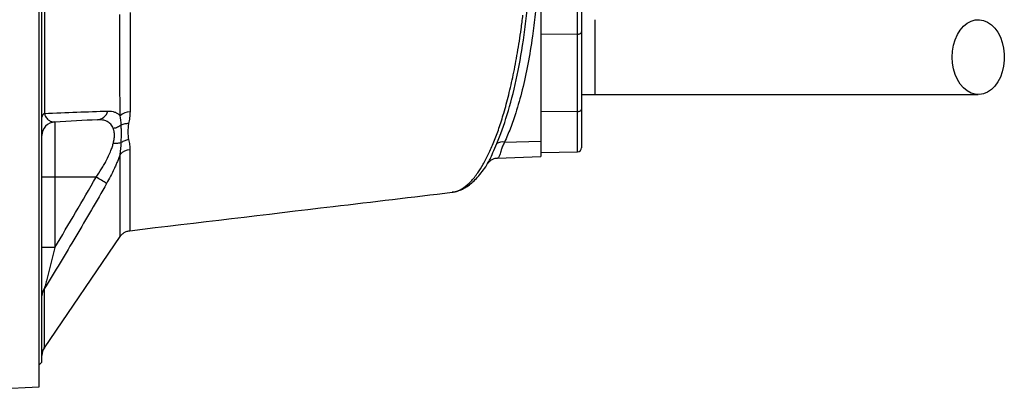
# Model space of a CAD drawing. Header units: millimetres. Extents: x 1645 to 4506, y 2573 to 3631.
# Tile 8 of 10: x 3784 to 4506, y 2761 to 3040. Entities that reach past the tile are written whole.
import ezdxf

# ---------------------------------------------------------------- set-up
doc = ezdxf.new("R2010")
doc.units = ezdxf.units.MM
doc.header["$LTSCALE"] = 2

msp = doc.modelspace()

# ---------------------------------------------------------------- linework, layer by layer
at = {"color": 7, "linetype": 'Continuous', "lineweight": 25}
for p, q in [((3797.94, 2770.48), (3797.94, 3502.46)), ((3799.94, 2788.47), (3799.94, 3484.47)), ((4165.94, 3074.8), (4165.94, 2950.88)), ((4195.94, 3070.47), (4195.94, 3031.06)), ((4205.94, 2984.97), (4205.94, 3039.97)), ((4192.99, 3029.34), (4165.94, 3029.07)), ((4192.99, 2972.59), (4192.99, 3029.34)), ((4195.94, 3031.06), (4195.94, 2974.31)), ((4195.94, 2984.97), (4205.94, 2984.97)), ((4192.99, 2972.59), (4165.94, 2972.32)), ((4195.94, 2974.31), (4195.94, 2945.94)), ((3809.42, 2964.83), (3809.42, 2924.34)), ((4139.41, 2950.1), (4165.94, 2950.88)), ((4165.94, 2950.88), (4165.94, 2939.49)), ((4165.94, 2942.47), (4192.99, 2942.94)), ((4134.11, 2938.38), (4165.94, 2939.49)), ((3809.42, 2924.34), (3799.94, 2924.34)), ((3839.7, 2924.34), (3809.42, 2924.34)), ((3809.42, 2924.34), (3809.42, 2872.69)), ((3801.74, 2799.11), (3857.4, 2880.77)), ((3809.42, 2872.69), (3799.94, 2872.69)), ((3797.94, 2786.47), (3799.94, 2788.47)), ((3615.21, 2761.21), (3797.94, 2770.48))]:
    msp.add_line(p, q, dxfattribs=at)
at = {"color": 8, "linetype": 'Continuous', "lineweight": 25}
for p, q in [((4192.99, 3029.34), (4192.99, 3070.47)), ((4192.99, 2942.94), (4192.99, 2972.59))]:
    msp.add_line(p, q, dxfattribs=at)
at = {"color": 7, "linetype": 'Continuous', "lineweight": 25, "flags": 128}
for points in [[(4467.83, 3012.47), (4468.07, 3016.88), (4468.81, 3021.18), (4470.02, 3025.25), (4471.67, 3028.99), (4473.71, 3032.3), (4476.09, 3035.1), (4478.76, 3037.31), (4481.64, 3038.88), (4484.66, 3039.77), (4487.74, 3039.95), (4490.8, 3039.41), (4493.75, 3038.18), (4496.54, 3036.28), (4499.07, 3033.77), (4501.29, 3030.7), (4503.14, 3027.17), (4504.58, 3023.25), (4505.55, 3019.05), (4506.05, 3014.68), (4506.05, 3010.26), (4505.55, 3005.89), (4504.58, 3001.69), (4503.14, 2997.77), (4501.29, 2994.23), (4499.07, 2991.17), (4496.54, 2988.65), (4493.75, 2986.76), (4490.8, 2985.52), (4487.74, 2984.99), (4484.66, 2985.17), (4481.64, 2986.05), (4478.76, 2987.62), (4476.09, 2989.84), (4473.71, 2992.64), (4471.67, 2995.95), (4470.02, 2999.69), (4468.81, 3003.76), (4468.07, 3008.06), (4467.83, 3012.47)], [(4192.99, 3029.34), (4193.57, 3029.38), (4194.12, 3029.48), (4194.63, 3029.64), (4195.08, 3029.86), (4195.45, 3030.12), (4195.72, 3030.41), (4195.88, 3030.73), (4195.94, 3031.06)], [(4192.99, 2972.59), (4193.57, 2972.63), (4194.12, 2972.73), (4194.63, 2972.89), (4195.08, 2973.1), (4195.45, 2973.36), (4195.72, 2973.66), (4195.88, 2973.98), (4195.94, 2974.31)]]:
    msp.add_lwpolyline(points, dxfattribs=at)
at = {"color": 7, "linetype": 'Continuous', "lineweight": 25}
for centre, radius, start, end in [((3803.58, 2967.98), 3.65, 119.08242, 174.62181), ((3839.85, 2975.19), 8.76, 275.25918, 344.78109), ((3864.89, 2960.58), 11.72, 91.47577, 130.62111), ((3809.94, 2954.85), 10, 93, 180), ((4138.3, 2940.42), 9.74, 83.50281, 118.65819), ((3865.1, 2933.55), 10.83, 92.93881, 136.02701), ((4192.94, 2945.94), 3, 271, 0), ((3755.13, 2773.8), 172.66, 57.69793, 60.67351), ((3807.91, 2837.25), 7.97, 141.19378, 179.59857), ((3809.94, 2793.38), 10, 145.03574, 179.99839)]:
    msp.add_arc(centre, radius, start, end, dxfattribs=at)
for points, knots in [([(3801.8, 3301.76), (3801.81, 3289.12), (3801.82, 3276.16), (3801.84, 3249.62), (3801.84, 3236.05), (3801.85, 3215.22), (3801.86, 3208.2), (3801.86, 3197.55), (3801.86, 3193.98), (3801.86, 3186.84), (3801.86, 3183.27), (3801.87, 3165.42), (3801.87, 3151.13), (3801.87, 3122.54), (3801.87, 3108.23), (3801.86, 3086.76), (3801.86, 3079.59), (3801.86, 3065.36), (3801.85, 3058.28), (3801.84, 3037.31), (3801.84, 3023.64), (3801.82, 3003.59), (3801.82, 2996.99), (3801.81, 2987.2), (3801.81, 2983.95), (3801.81, 2977.52), (3801.8, 2974.33), (3801.8, 2971.17)], [0, 0, 0, 0, 0.125, 0.125, 0.25, 0.25, 0.3125, 0.3125, 0.34375, 0.34375, 0.375, 0.375, 0.5, 0.5, 0.625, 0.625, 0.6875, 0.6875, 0.75, 0.75, 0.875, 0.875, 0.9375, 0.9375, 0.96875, 0.96875, 1, 1, 1, 1]), ([(4133.63, 2948.97), (4136.36, 2955.31), (4138.93, 2962.4), (4143.74, 2978.14), (4145.93, 2986.64), (4149.89, 3004.86), (4151.66, 3014.59), (4153.58, 3027.56), (4153.96, 3030.19), (4154.66, 3035.49), (4155, 3038.16), (4155.95, 3046.24), (4156.52, 3051.71), (4157.03, 3057.27)], [0, 0, 0, 0, 0.25, 0.25, 0.5, 0.5, 0.75, 0.75, 0.8125, 0.8125, 0.875, 0.875, 1, 1, 1, 1]), ([(3857.26, 2969.48), (3857.25, 2972.23), (3857.25, 2975.04), (3857.24, 2980.75), (3857.23, 2983.66), (3857.22, 2992.47), (3857.21, 2998.51), (3857.19, 3010.88), (3857.18, 3017.22), (3857.17, 3030.21), (3857.16, 3036.86), (3857.15, 3043.66)], [0, 0, 0, 0, 0.125, 0.125, 0.25, 0.25, 0.5, 0.5, 0.75, 0.75, 1, 1, 1, 1]), ([(3864.69, 3045.24), (3864.69, 3038.54), (3864.68, 3032), (3864.66, 3019.23), (3864.65, 3012.99), (3864.63, 3000.83), (3864.62, 2994.9), (3864.61, 2986.23), (3864.61, 2983.38), (3864.6, 2977.76), (3864.59, 2975.01), (3864.59, 2972.3)], [0, 0, 0, 0, 0.25, 0.25, 0.5, 0.5, 0.75, 0.75, 0.875, 0.875, 1, 1, 1, 1]), ([(4205.94, 2984.97), (4211.01, 2984.97), (4221.55, 2984.97), (4237.96, 2984.97), (4255.59, 2984.97), (4272.92, 2984.97), (4289.74, 2984.97), (4305.83, 2984.97), (4322.33, 2984.97), (4339.83, 2984.97), (4358.1, 2984.97), (4376.95, 2984.97), (4395.58, 2984.97), (4413.94, 2984.97), (4432.1, 2984.97), (4450.25, 2984.97), (4468.54, 2984.97), (4480.75, 2984.97), (4486.97, 2984.97)], [0, 0, 0, 0, 0.045521, 0.094717, 0.147611, 0.204275, 0.251456, 0.300858, 0.352419, 0.406213, 0.470225, 0.53729, 0.607172, 0.679907, 0.755587, 0.834151, 0.915609, 1, 1, 1, 1]), ([(3801.8, 2971.17), (3809.84, 2971.49), (3817.77, 2971.8), (3833.31, 2972.38), (3840.92, 2972.64), (3848.31, 2972.89)], [0, 0, 0, 0, 0.5, 0.5, 1, 1, 1, 1]), ([(3801.8, 2971.17), (3801.92, 2970.7), (3802.05, 2970.29), (3802.32, 2969.57), (3802.47, 2969.25), (3802.91, 2968.39), (3803.22, 2967.93), (3803.85, 2967.14), (3804.17, 2966.82), (3804.82, 2966.26), (3805.14, 2966.02), (3806.12, 2965.42), (3806.78, 2965.17), (3808.1, 2964.85), (3808.76, 2964.8), (3809.42, 2964.83)], [0, 0, 0, 0, 0.0625, 0.0625, 0.125, 0.125, 0.25, 0.25, 0.375, 0.375, 0.5, 0.5, 0.75, 0.75, 1, 1, 1, 1]), ([(3848.31, 2972.89), (3850.1, 2972.95), (3851.76, 2972.72), (3854.02, 2971.88), (3854.74, 2971.52), (3855.74, 2970.85), (3856.06, 2970.61), (3856.68, 2970.07), (3856.98, 2969.79), (3857.26, 2969.48)], [0, 0, 0, 0, 0.5, 0.5, 0.75, 0.75, 0.875, 0.875, 1, 1, 1, 1]), ([(3864.59, 2972.3), (3864.59, 2970.83), (3864.47, 2969.37), (3864.09, 2966.48), (3863.83, 2965.05), (3863.57, 2963.64)], [0, 0, 0, 0, 0.5, 0.5, 1, 1, 1, 1]), ([(3852.27, 2960.09), (3852.05, 2960.7), (3851.78, 2961.27), (3851.16, 2962.3), (3850.81, 2962.76), (3850.05, 2963.61), (3849.63, 2963.99), (3848.73, 2964.67), (3848.24, 2964.97), (3846.72, 2965.74), (3845.61, 2966.08), (3843.24, 2966.48), (3841.98, 2966.54), (3840.66, 2966.47)], [0, 0, 0, 0, 0.125, 0.125, 0.25, 0.25, 0.375, 0.375, 0.5, 0.5, 0.75, 0.75, 1, 1, 1, 1]), ([(3858.1, 2962.56), (3857.29, 2961.91), (3856.36, 2961.36), (3854.38, 2960.52), (3853.33, 2960.23), (3852.27, 2960.09)], [0, 0, 0, 0, 0.5, 0.5, 1, 1, 1, 1]), ([(3863.57, 2963.64), (3862.57, 2963.67), (3861.59, 2963.59), (3859.74, 2963.22), (3858.87, 2962.94), (3858.1, 2962.56)], [0, 0, 0, 0, 0.5, 0.5, 1, 1, 1, 1]), ([(3858.11, 2949.71), (3858.16, 2950.88), (3858.2, 2952.02), (3858.27, 2954.25), (3858.29, 2955.34), (3858.29, 2957.48), (3858.27, 2958.53), (3858.2, 2960.58), (3858.15, 2961.59), (3858.1, 2962.56)], [0, 0, 0, 0, 0.25, 0.25, 0.5, 0.5, 0.75, 0.75, 1, 1, 1, 1]), ([(3863.57, 2963.64), (3863.19, 2961.6), (3862.99, 2959.6), (3862.99, 2955.68), (3863.18, 2953.76), (3863.55, 2951.9)], [0, 0, 0, 0, 0.5, 0.5, 1, 1, 1, 1]), ([(3852.26, 2949.14), (3852.31, 2949.38), (3852.43, 2949.85), (3852.58, 2950.52), (3852.72, 2951.15), (3852.83, 2951.72), (3852.99, 2952.61), (3853.15, 2953.77), (3853.22, 2955.18), (3853.15, 2956.53), (3852.98, 2957.63), (3852.77, 2958.55), (3852.54, 2959.32), (3852.37, 2959.83), (3852.27, 2960.09)], [0, 0, 0, 0, 0.056649, 0.109936, 0.159864, 0.206441, 0.249676, 0.377422, 0.499016, 0.621386, 0.749674, 0.82396, 0.907391, 1, 1, 1, 1]), ([(3839.7, 2924.34), (3841.11, 2926.34), (3842.47, 2928.38), (3844.39, 2931.48), (3845.02, 2932.52), (3846.22, 2934.63), (3846.8, 2935.68), (3848.45, 2938.84), (3849.43, 2940.94), (3850.69, 2944.08), (3851.07, 2945.12), (3851.73, 2947.16), (3852.02, 2948.16), (3852.26, 2949.14)], [0, 0, 0, 0, 0.25, 0.25, 0.375, 0.375, 0.5, 0.5, 0.75, 0.75, 0.875, 0.875, 1, 1, 1, 1]), ([(3858.11, 2949.71), (3857.3, 2949.42), (3856.37, 2949.22), (3854.38, 2949.02), (3853.32, 2949.03), (3852.26, 2949.14)], [0, 0, 0, 0, 0.5, 0.5, 1, 1, 1, 1]), ([(3863.55, 2951.9), (3862.56, 2951.75), (3861.58, 2951.48), (3859.74, 2950.74), (3858.88, 2950.26), (3858.11, 2949.71)], [0, 0, 0, 0, 0.5, 0.5, 1, 1, 1, 1]), ([(3863.55, 2951.9), (3863.81, 2950.63), (3864.06, 2949.36), (3864.43, 2946.85), (3864.54, 2945.61), (3864.54, 2944.36)], [0, 0, 0, 0, 0.5, 0.5, 1, 1, 1, 1]), ([(3857.3, 2941.07), (3856.69, 2939.31), (3856.02, 2937.55), (3854.92, 2934.87), (3854.54, 2933.98), (3853.75, 2932.18), (3853.34, 2931.28), (3851.24, 2926.79), (3849.39, 2923.25), (3847.4, 2919.74)], [0, 0, 0, 0, 0.25, 0.25, 0.375, 0.375, 0.5, 0.5, 1, 1, 1, 1]), ([(4100.99, 2913.38), (4101.4, 2913.41), (4103.03, 2913.52), (4105.85, 2914.36), (4109.38, 2915.9), (4112.82, 2918.05), (4116.26, 2920.84), (4119.7, 2924.3), (4123.06, 2928.48), (4125.49, 2931.85), (4126.75, 2934), (4126.95, 2934.35)], [0, 0, 0, 0, 0.040163, 0.16095, 0.282217, 0.40745, 0.542141, 0.68232, 0.826251, 0.971828, 1, 1, 1, 1]), ([(4127, 2934.36), (4127.17, 2934.62), (4127.55, 2935.22), (4128.78, 2936.49), (4130.65, 2937.68), (4132.64, 2938.33), (4133.71, 2938.34), (4134.08, 2938.35)], [0, 0, 0, 0, 0.163228, 0.374401, 0.620362, 0.867601, 1, 1, 1, 1]), ([(3847.4, 2919.74), (3840, 2906.7), (3832.47, 2893.73), (3817.21, 2867.91), (3809.49, 2855.06), (3801.7, 2842.25)], [0, 0, 0, 0, 0.5, 0.5, 1, 1, 1, 1]), ([(3864.47, 2885.04), (3914.18, 2890.97), (3993.01, 2900.37), (4071.84, 2909.78), (4100.95, 2913.25)], [0, 0, 0, 0, 0.630693, 1, 1, 1, 1]), ([(3857.42, 2880.78), (3857.45, 2880.83), (3857.86, 2881.55), (3858.98, 2882.65), (3860.8, 2883.95), (3862.67, 2884.77), (3863.96, 2884.92), (3864.47, 2884.98)], [0, 0, 0, 0, 0.023511, 0.290864, 0.543743, 0.816085, 1, 1, 1, 1]), ([(3809.42, 2872.69), (3808.75, 2870.05), (3808.08, 2867.42), (3806.74, 2862.16), (3806.08, 2859.55), (3805.09, 2855.65), (3804.76, 2854.35), (3804.1, 2851.77), (3803.78, 2850.49), (3803.3, 2848.6), (3803.14, 2847.98), (3802.83, 2846.74), (3802.67, 2846.13), (3802.37, 2844.93), (3802.23, 2844.35), (3801.95, 2843.25), (3801.82, 2842.72), (3801.7, 2842.25)], [0, 0, 0, 0, 0.25, 0.25, 0.5, 0.5, 0.625, 0.625, 0.75, 0.75, 0.8125, 0.8125, 0.875, 0.875, 0.9375, 0.9375, 1, 1, 1, 1])]:
    msp.add_open_spline(points, degree=3, knots=knots, dxfattribs=at)
at = {"color": 8, "linetype": 'Continuous', "lineweight": 25}
for points, knots in [([(4164.09, 3075.8), (4163.85, 3070.8), (4163.32, 3059.94), (4161.88, 3043.89), (4159.71, 3025.83), (4156.63, 3007.11), (4152.51, 2988.26), (4148.11, 2972.72), (4143.71, 2960.02), (4140.84, 2953.41), (4139.41, 2950.1)], [0, 0, 0, 0, 0.096702, 0.209961, 0.322819, 0.473822, 0.625288, 0.776325, 0.888161, 1, 1, 1, 1]), ([(4100.93, 2913.44), (4102.05, 2913.58), (4104.9, 2913.93), (4109.49, 2916.5), (4114.67, 2920.93), (4119.45, 2926.83), (4123.8, 2933.71), (4127.74, 2941.26), (4131.6, 2950.06), (4135.32, 2960.07), (4138.97, 2971.59), (4142.49, 2984.67), (4145.85, 2999.45), (4148.89, 3015.56), (4151.22, 3030.36), (4152.43, 3039.87), (4152.88, 3043.33)], [0, 0, 0, 0, 0.052171, 0.13317, 0.215997, 0.299451, 0.365857, 0.434126, 0.502762, 0.572569, 0.642793, 0.719197, 0.796181, 0.875043, 0.954575, 1, 1, 1, 1]), ([(4126.96, 2934.34), (4127.56, 2935.38), (4128.85, 2937.6), (4130.85, 2942.42), (4132.66, 2946.68), (4133.63, 2948.97)], [0, 0, 0, 0, 0.287488, 0.616637, 1, 1, 1, 1]), ([(4139.41, 2950.1), (4138.9, 2949.03), (4137.89, 2946.89), (4136.68, 2943.58), (4135.88, 2940.5), (4135.15, 2938.85), (4134.57, 2938.3), (4134.12, 2938.4), (4134.08, 2938.41)], [0, 0, 0, 0, 0.147674, 0.297075, 0.552274, 0.813245, 0.981433, 1, 1, 1, 1]), ([(3857.38, 2880.79), (3857.38, 2880.77), (3857.38, 2880.45), (3857.38, 2881.63), (3857.38, 2884.45), (3857.37, 2889.44), (3857.37, 2896.26), (3857.36, 2904.82), (3857.34, 2915.08), (3857.32, 2927.01), (3857.31, 2936.38), (3857.3, 2941.07)], [0, 0, 0, 0, 0.006712, 0.129037, 0.251367, 0.377411, 0.503458, 0.625812, 0.748167, 0.874084, 1, 1, 1, 1]), ([(3864.54, 2944.36), (3864.53, 2939.88), (3864.52, 2930.92), (3864.5, 2919.23), (3864.48, 2908.97), (3864.47, 2900.45), (3864.46, 2893.79), (3864.46, 2888.84), (3864.46, 2885.95), (3864.46, 2884.75), (3864.46, 2885.08), (3864.46, 2885.1)], [0, 0, 0, 0, 0.122193, 0.244387, 0.370131, 0.495873, 0.61801, 0.740144, 0.865945, 0.991741, 1, 1, 1, 1]), ([(3801.7, 2842.25), (3801.7, 2837.91), (3801.69, 2829.2), (3801.68, 2818.68), (3801.68, 2810.14), (3801.68, 2803.89), (3801.68, 2800.26), (3801.68, 2798.72), (3801.68, 2799.11), (3801.68, 2799.15)], [0, 0, 0, 0, 0.1607308, 0.3225617, 0.4878606, 0.6543556, 0.8164035, 0.9795771, 1, 1, 1, 1])]:
    msp.add_open_spline(points, degree=3, knots=knots, dxfattribs=at)
at = {"color": 7, "linetype": 'Continuous', "lineweight": 25}
for points in [[(3858.1, 2962.56), (3858.03, 2964.97), (3857.82, 2967.26), (3857.26, 2969.48)], [(3840.66, 2966.47), (3830.59, 2965.94), (3820.13, 2965.39), (3809.42, 2964.83)], [(3857.3, 2941.07), (3857.85, 2943.99), (3858.05, 2946.9), (3858.11, 2949.71)], [(3809.42, 2872.69), (3819.68, 2889.8), (3829.8, 2907), (3839.7, 2924.34)]]:
    msp.add_open_spline(points, degree=3, dxfattribs=at)

doc.saveas('drawing.dxf')
